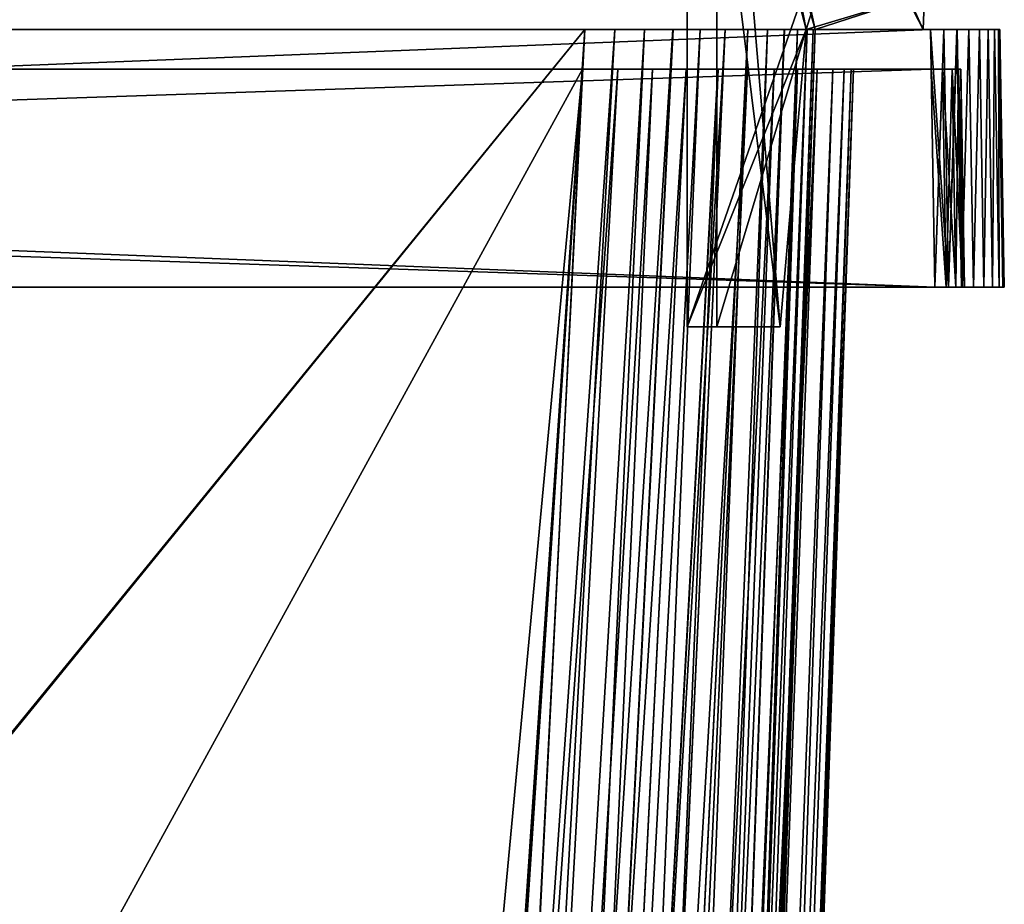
# Model space of a CAD drawing. Header units: millimetres. Extents: x -294 to 294, y -16 to 444.
# Tile 149 of 256: x 25 to 75, y 327 to 372. Entities that reach past the tile are written whole.
import ezdxf

# ---------------------------------------------------------------- set-up
doc = ezdxf.new("R2010")
doc.units = ezdxf.units.MM
doc.header["$LTSCALE"] = 65.185185
for name, color, linetype in [('1094', 7, 'CONTINUOUS'), ('1095', 7, 'CONTINUOUS'), ('1096', 7, 'CONTINUOUS'), ('1098', 7, 'CONTINUOUS'), ('1099', 7, 'CONTINUOUS'), ('1100', 7, 'CONTINUOUS'), ('1102', 7, 'CONTINUOUS'), ('1103', 7, 'CONTINUOUS'), ('1104', 7, 'CONTINUOUS'), ('1105', 7, 'CONTINUOUS'), ('1106', 7, 'CONTINUOUS'), ('1107', 7, 'CONTINUOUS'), ('1108', 7, 'CONTINUOUS'), ('1166', 7, 'CONTINUOUS'), ('1167', 7, 'CONTINUOUS'), ('1168', 7, 'CONTINUOUS'), ('1170', 7, 'CONTINUOUS'), ('1171', 7, 'CONTINUOUS'), ('1172', 7, 'CONTINUOUS'), ('1174', 7, 'CONTINUOUS'), ('1175', 7, 'CONTINUOUS'), ('1176', 7, 'CONTINUOUS'), ('1177', 7, 'CONTINUOUS'), ('1178', 7, 'CONTINUOUS'), ('1179', 7, 'CONTINUOUS'), ('1180', 7, 'CONTINUOUS'), ('563', 7, 'CONTINUOUS'), ('564', 7, 'CONTINUOUS'), ('565', 7, 'CONTINUOUS'), ('566', 7, 'CONTINUOUS'), ('567', 7, 'CONTINUOUS'), ('568', 7, 'CONTINUOUS'), ('569', 7, 'CONTINUOUS'), ('590', 7, 'CONTINUOUS'), ('679', 7, 'CONTINUOUS'), ('686', 7, 'CONTINUOUS'), ('687', 7, 'CONTINUOUS'), ('699', 7, 'CONTINUOUS'), ('703', 7, 'CONTINUOUS'), ('704', 7, 'CONTINUOUS'), ('705', 7, 'CONTINUOUS'), ('706', 7, 'CONTINUOUS'), ('710', 7, 'CONTINUOUS'), ('711', 7, 'CONTINUOUS'), ('712', 7, 'CONTINUOUS'), ('713', 7, 'CONTINUOUS'), ('716', 7, 'CONTINUOUS'), ('788', 7, 'CONTINUOUS'), ('821', 7, 'CONTINUOUS')]:
    doc.layers.add(name, color=color, linetype=linetype)

msp = doc.modelspace()

# ---------------------------------------------------------------- linework, layer by layer
at = {"layer": '1094', "linetype": 'Continuous'}
for points in [[(70.909, 371, -79.25), (65.453, 371, -79.25), (59, 394, -79.25), (70.909, 371, -79.25)], [(70.909, 371, -79.25), (59, 394, -79.25), (70.972, 372.8, -79.25), (70.909, 371, -79.25)], [(59, 394, -79.25), (65.453, 371, -79.25), (65, 371, -79.25), (59, 394, -79.25)], [(59, 356, -79.25), (59, 394, -79.25), (63.688, 356, -79.25), (59, 356, -79.25)], [(63.688, 356, -79.25), (59, 394, -79.25), (65, 371, -79.25), (63.688, 356, -79.25)]]:
    msp.add_3dface(points, dxfattribs=at)
at = {"layer": '1095', "linetype": 'Continuous'}
for points in [[(59, 394, -62.75), (59, 394, -79.25), (59, 356, -79.25), (59, 394, -62.75)], [(59, 394, -62.75), (59, 356, -79.25), (59, 356, -62.949), (59, 394, -62.75)]]:
    msp.add_3dface(points, dxfattribs=at)
at = {"layer": '1096', "linetype": 'Continuous'}
for points in [[(72.232, 394, -62.75), (59, 394, -62.75), (59, 356, -62.949), (72.232, 394, -62.75)], [(72.232, 394, -62.75), (59, 356, -62.949), (65, 371, -62.87), (72.232, 394, -62.75)], [(72.232, 394, -62.75), (65, 371, -62.87), (70.972, 372.8, -62.861), (72.232, 394, -62.75)], [(65, 371, -62.87), (65.453, 371, -62.87), (70.972, 372.8, -62.861), (65, 371, -62.87)], [(65.453, 371, -62.87), (70.909, 371, -62.87), (70.972, 372.8, -62.861), (65.453, 371, -62.87)], [(65, 371, -62.87), (59, 356, -62.949), (63.688, 356, -62.949), (65, 371, -62.87)]]:
    msp.add_3dface(points, dxfattribs=at)
at = {"layer": '1098', "linetype": 'Continuous'}
for points in [[(70.909, 371, -64.13), (65.453, 371, -64.13), (60.5, 394, -64.25), (70.909, 371, -64.13)], [(70.972, 372.8, -64.139), (70.909, 371, -64.13), (60.5, 394, -64.25), (70.972, 372.8, -64.139)], [(60.5, 394, -64.25), (65.453, 371, -64.13), (65, 371, -64.13), (60.5, 394, -64.25)], [(60.5, 356, -64.051), (60.5, 394, -64.25), (63.688, 356, -64.051), (60.5, 356, -64.051)], [(63.688, 356, -64.051), (60.5, 394, -64.25), (65, 371, -64.13), (63.688, 356, -64.051)]]:
    msp.add_3dface(points, dxfattribs=at)
at = {"layer": '1099', "linetype": 'Continuous'}
for points in [[(60.5, 394, -64.25), (60.5, 356, -64.051), (60.5, 394, -77.75), (60.5, 394, -64.25)], [(60.5, 394, -77.75), (60.5, 356, -64.051), (60.5, 356, -77.75), (60.5, 394, -77.75)]]:
    msp.add_3dface(points, dxfattribs=at)
at = {"layer": '1100', "linetype": 'Continuous'}
for points in [[(72.232, 394, -77.75), (60.5, 394, -77.75), (65, 371, -77.75), (72.232, 394, -77.75)], [(60.5, 394, -77.75), (60.5, 356, -77.75), (65, 371, -77.75), (60.5, 394, -77.75)], [(72.232, 394, -77.75), (65, 371, -77.75), (70.972, 372.8, -77.75), (72.232, 394, -77.75)], [(65, 371, -77.75), (65.453, 371, -77.75), (70.972, 372.8, -77.75), (65, 371, -77.75)], [(65.453, 371, -77.75), (70.909, 371, -77.75), (70.972, 372.8, -77.75), (65.453, 371, -77.75)], [(65, 371, -77.75), (60.5, 356, -77.75), (63.688, 356, -77.75), (65, 371, -77.75)]]:
    msp.add_3dface(points, dxfattribs=at)
at = {"layer": '1102', "linetype": 'Continuous'}
for points in [[(70.909, 371, -77.75), (70.909, 371, -79.25), (70.972, 372.8, -79.25), (70.909, 371, -77.75)], [(70.909, 371, -77.75), (70.972, 372.8, -79.25), (70.972, 372.8, -77.75), (70.909, 371, -77.75)]]:
    msp.add_3dface(points, dxfattribs=at)
at = {"layer": '1103', "linetype": 'Continuous'}
for points in [[(65.453, 371, -79.25), (65.453, 371, -77.75), (65, 371, -79.25), (65.453, 371, -79.25)], [(65, 371, -79.25), (65.453, 371, -77.75), (65, 371, -77.75), (65, 371, -79.25)]]:
    msp.add_3dface(points, dxfattribs=at)
at = {"layer": '1104', "linetype": 'Continuous'}
for points in [[(63.688, 356, -79.25), (65, 371, -79.25), (63.688, 356, -77.75), (63.688, 356, -79.25)], [(65, 371, -79.25), (65, 371, -77.75), (63.688, 356, -77.75), (65, 371, -79.25)]]:
    msp.add_3dface(points, dxfattribs=at)
at = {"layer": '1105', "linetype": 'Continuous'}
for points in [[(59, 356, -79.25), (63.688, 356, -79.25), (63.688, 356, -77.75), (59, 356, -79.25)], [(59, 356, -62.949), (59, 356, -79.25), (60.5, 356, -64.051), (59, 356, -62.949)], [(60.5, 356, -64.051), (59, 356, -79.25), (60.5, 356, -77.75), (60.5, 356, -64.051)], [(60.5, 356, -77.75), (59, 356, -79.25), (63.688, 356, -77.75), (60.5, 356, -77.75)], [(63.688, 356, -62.949), (59, 356, -62.949), (60.5, 356, -64.051), (63.688, 356, -62.949)], [(63.688, 356, -62.949), (60.5, 356, -64.051), (63.688, 356, -64.051), (63.688, 356, -62.949)]]:
    msp.add_3dface(points, dxfattribs=at)
at = {"layer": '1106', "linetype": 'Continuous'}
for points in [[(65, 371, -62.87), (63.688, 356, -62.949), (65, 371, -64.13), (65, 371, -62.87)], [(63.688, 356, -62.949), (63.688, 356, -64.051), (65, 371, -64.13), (63.688, 356, -62.949)]]:
    msp.add_3dface(points, dxfattribs=at)
at = {"layer": '1107', "linetype": 'Continuous'}
for points in [[(65.453, 371, -64.13), (65.453, 371, -62.87), (65, 371, -64.13), (65.453, 371, -64.13)], [(65.453, 371, -62.87), (65, 371, -62.87), (65, 371, -64.13), (65.453, 371, -62.87)]]:
    msp.add_3dface(points, dxfattribs=at)
at = {"layer": '1108', "linetype": 'Continuous'}
for points in [[(70.909, 371, -62.87), (70.909, 371, -64.13), (70.972, 372.8, -64.139), (70.909, 371, -62.87)], [(70.972, 372.8, -62.861), (70.909, 371, -62.87), (70.972, 372.8, -64.139), (70.972, 372.8, -62.861)]]:
    msp.add_3dface(points, dxfattribs=at)
at = {"layer": '1166', "linetype": 'Continuous'}
for points in [[(70.909, 371, -284.13), (65.453, 371, -284.13), (59, 394, -284.25), (70.909, 371, -284.13)], [(70.909, 371, -284.13), (59, 394, -284.25), (70.972, 372.8, -284.139), (70.909, 371, -284.13)], [(59, 394, -284.25), (65.453, 371, -284.13), (65, 371, -284.13), (59, 394, -284.25)], [(59, 356, -284.051), (59, 394, -284.25), (63.688, 356, -284.051), (59, 356, -284.051)], [(63.688, 356, -284.051), (59, 394, -284.25), (65, 371, -284.13), (63.688, 356, -284.051)]]:
    msp.add_3dface(points, dxfattribs=at)
at = {"layer": '1167', "linetype": 'Continuous'}
for points in [[(59, 394, -267.75), (59, 394, -284.25), (59, 356, -284.051), (59, 394, -267.75)], [(59, 394, -267.75), (59, 356, -284.051), (59, 356, -267.75), (59, 394, -267.75)]]:
    msp.add_3dface(points, dxfattribs=at)
at = {"layer": '1168', "linetype": 'Continuous'}
for points in [[(72.232, 394, -267.75), (59, 394, -267.75), (59, 356, -267.75), (72.232, 394, -267.75)], [(72.232, 394, -267.75), (59, 356, -267.75), (65, 371, -267.75), (72.232, 394, -267.75)], [(72.232, 394, -267.75), (65, 371, -267.75), (70.972, 372.8, -267.75), (72.232, 394, -267.75)], [(65, 371, -267.75), (65.453, 371, -267.75), (70.972, 372.8, -267.75), (65, 371, -267.75)], [(65.453, 371, -267.75), (70.909, 371, -267.75), (70.972, 372.8, -267.75), (65.453, 371, -267.75)], [(65, 371, -267.75), (59, 356, -267.75), (63.688, 356, -267.75), (65, 371, -267.75)]]:
    msp.add_3dface(points, dxfattribs=at)
at = {"layer": '1170', "linetype": 'Continuous'}
for points in [[(70.909, 371, -269.25), (65.453, 371, -269.25), (60.5, 394, -269.25), (70.909, 371, -269.25)], [(70.972, 372.8, -269.25), (70.909, 371, -269.25), (60.5, 394, -269.25), (70.972, 372.8, -269.25)], [(60.5, 394, -269.25), (65.453, 371, -269.25), (65, 371, -269.25), (60.5, 394, -269.25)], [(60.5, 356, -269.25), (60.5, 394, -269.25), (63.688, 356, -269.25), (60.5, 356, -269.25)], [(63.688, 356, -269.25), (60.5, 394, -269.25), (65, 371, -269.25), (63.688, 356, -269.25)]]:
    msp.add_3dface(points, dxfattribs=at)
at = {"layer": '1171', "linetype": 'Continuous'}
for points in [[(60.5, 394, -269.25), (60.5, 356, -269.25), (60.5, 394, -282.75), (60.5, 394, -269.25)], [(60.5, 394, -282.75), (60.5, 356, -269.25), (60.5, 356, -282.949), (60.5, 394, -282.75)]]:
    msp.add_3dface(points, dxfattribs=at)
at = {"layer": '1172', "linetype": 'Continuous'}
for points in [[(72.232, 394, -282.75), (60.5, 394, -282.75), (65, 371, -282.87), (72.232, 394, -282.75)], [(60.5, 394, -282.75), (60.5, 356, -282.949), (65, 371, -282.87), (60.5, 394, -282.75)], [(72.232, 394, -282.75), (65, 371, -282.87), (70.972, 372.8, -282.861), (72.232, 394, -282.75)], [(65, 371, -282.87), (65.453, 371, -282.87), (70.972, 372.8, -282.861), (65, 371, -282.87)], [(65.453, 371, -282.87), (70.909, 371, -282.87), (70.972, 372.8, -282.861), (65.453, 371, -282.87)], [(65, 371, -282.87), (60.5, 356, -282.949), (63.688, 356, -282.949), (65, 371, -282.87)]]:
    msp.add_3dface(points, dxfattribs=at)
at = {"layer": '1174', "linetype": 'Continuous'}
for points in [[(70.909, 371, -282.87), (70.909, 371, -284.13), (70.972, 372.8, -284.139), (70.909, 371, -282.87)], [(70.909, 371, -282.87), (70.972, 372.8, -284.139), (70.972, 372.8, -282.861), (70.909, 371, -282.87)]]:
    msp.add_3dface(points, dxfattribs=at)
at = {"layer": '1175', "linetype": 'Continuous'}
for points in [[(65.453, 371, -284.13), (65.453, 371, -282.87), (65, 371, -284.13), (65.453, 371, -284.13)], [(65, 371, -284.13), (65.453, 371, -282.87), (65, 371, -282.87), (65, 371, -284.13)]]:
    msp.add_3dface(points, dxfattribs=at)
at = {"layer": '1176', "linetype": 'Continuous'}
for points in [[(63.688, 356, -284.051), (65, 371, -284.13), (63.688, 356, -282.949), (63.688, 356, -284.051)], [(65, 371, -284.13), (65, 371, -282.87), (63.688, 356, -282.949), (65, 371, -284.13)]]:
    msp.add_3dface(points, dxfattribs=at)
at = {"layer": '1177', "linetype": 'Continuous'}
for points in [[(59, 356, -284.051), (63.688, 356, -284.051), (63.688, 356, -282.949), (59, 356, -284.051)], [(59, 356, -267.75), (59, 356, -284.051), (60.5, 356, -269.25), (59, 356, -267.75)], [(60.5, 356, -269.25), (59, 356, -284.051), (60.5, 356, -282.949), (60.5, 356, -269.25)], [(60.5, 356, -282.949), (59, 356, -284.051), (63.688, 356, -282.949), (60.5, 356, -282.949)], [(63.688, 356, -267.75), (59, 356, -267.75), (60.5, 356, -269.25), (63.688, 356, -267.75)], [(63.688, 356, -267.75), (60.5, 356, -269.25), (63.688, 356, -269.25), (63.688, 356, -267.75)]]:
    msp.add_3dface(points, dxfattribs=at)
at = {"layer": '1178', "linetype": 'Continuous'}
for points in [[(65, 371, -267.75), (63.688, 356, -267.75), (65, 371, -269.25), (65, 371, -267.75)], [(63.688, 356, -267.75), (63.688, 356, -269.25), (65, 371, -269.25), (63.688, 356, -267.75)]]:
    msp.add_3dface(points, dxfattribs=at)
at = {"layer": '1179', "linetype": 'Continuous'}
for points in [[(65.453, 371, -269.25), (65.453, 371, -267.75), (65, 371, -269.25), (65.453, 371, -269.25)], [(65.453, 371, -267.75), (65, 371, -267.75), (65, 371, -269.25), (65.453, 371, -267.75)]]:
    msp.add_3dface(points, dxfattribs=at)
at = {"layer": '1180', "linetype": 'Continuous'}
for points in [[(70.909, 371, -267.75), (70.909, 371, -269.25), (70.972, 372.8, -269.25), (70.909, 371, -267.75)], [(70.972, 372.8, -267.75), (70.909, 371, -267.75), (70.972, 372.8, -269.25), (70.972, 372.8, -267.75)]]:
    msp.add_3dface(points, dxfattribs=at)
at = {"layer": '563', "linetype": 'Continuous'}
for points in [[(67.384, 369, -319.713), (67.384, 369, -27.287), (55.022, 15, -50.44), (67.384, 369, -319.713)], [(55.022, 15, -296.56), (67.384, 369, -319.713), (55.022, 15, -286.541), (55.022, 15, -296.56)], [(55.022, 15, -286.541), (67.384, 369, -319.713), (55.022, 15, -60.459), (55.022, 15, -286.541)], [(55.022, 15, -60.459), (67.384, 369, -319.713), (55.022, 15, -50.44), (55.022, 15, -60.459)]]:
    msp.add_3dface(points, dxfattribs=at)
at = {"layer": '564', "linetype": 'Continuous'}
for points in [[(-257.808, 369, -337.308), (-257.694, 369, -337.882), (72.808, 369, -337.308), (-257.808, 369, -337.308)], [(-257.808, 369, -337.308), (72.808, 369, -337.308), (6.026, 369, -337.21), (-257.808, 369, -337.308)], [(-257.693, 369, -9.118), (-257.808, 369, -9.692), (72.694, 369, -9.118), (-257.693, 369, -9.118)], [(72.694, 369, -9.118), (-257.808, 369, -9.692), (72.808, 369, -9.692), (72.694, 369, -9.118)], [(72.808, 369, -9.692), (-257.808, 369, -9.692), (-191.026, 369, -9.79), (72.808, 369, -9.692)], [(-257.694, 369, -337.882), (-257.368, 369, -338.368), (72.693, 369, -337.882), (-257.694, 369, -337.882)], [(72.808, 369, -337.308), (-257.694, 369, -337.882), (72.693, 369, -337.882), (72.808, 369, -337.308)], [(-257.368, 369, -8.632), (-257.693, 369, -9.118), (72.368, 369, -8.632), (-257.368, 369, -8.632)], [(72.368, 369, -8.632), (-257.693, 369, -9.118), (72.694, 369, -9.118), (72.368, 369, -8.632)], [(-257.368, 369, -338.368), (-256.882, 369, -338.694), (72.368, 369, -338.368), (-257.368, 369, -338.368)], [(72.693, 369, -337.882), (-257.368, 369, -338.368), (72.368, 369, -338.368), (72.693, 369, -337.882)], [(-256.882, 369, -8.307), (-257.368, 369, -8.632), (71.882, 369, -8.306), (-256.882, 369, -8.307)], [(71.882, 369, -8.306), (-257.368, 369, -8.632), (72.368, 369, -8.632), (71.882, 369, -8.306)], [(-256.882, 369, -338.694), (-256.308, 369, -338.808), (71.882, 369, -338.693), (-256.882, 369, -338.694)], [(72.368, 369, -338.368), (-256.882, 369, -338.694), (71.882, 369, -338.693), (72.368, 369, -338.368)], [(-256.308, 369, -8.192), (-256.882, 369, -8.307), (71.308, 369, -8.192), (-256.308, 369, -8.192)], [(71.308, 369, -8.192), (-256.882, 369, -8.307), (71.882, 369, -8.306), (71.308, 369, -8.192)], [(-256.308, 369, -338.808), (71.308, 369, -338.808), (71.882, 369, -338.693), (-256.308, 369, -338.808)], [(72.808, 369, -9.692), (-191.026, 369, -9.79), (6.026, 369, -9.79), (72.808, 369, -9.692)], [(8.25, 369, -337.21), (6.026, 369, -337.21), (72.808, 369, -337.308), (8.25, 369, -337.21)], [(8.25, 369, -9.79), (72.808, 369, -9.692), (6.026, 369, -9.79), (8.25, 369, -9.79)], [(53.713, 369, -13.616), (72.808, 369, -9.692), (8.25, 369, -13.616), (53.713, 369, -13.616)], [(8.25, 369, -13.616), (72.808, 369, -9.692), (8.25, 369, -9.79), (8.25, 369, -13.616)], [(8.25, 369, -337.21), (72.808, 369, -337.308), (55.498, 369, -333.268), (8.25, 369, -337.21)], [(8.25, 369, -333.384), (8.25, 369, -337.21), (53.713, 369, -333.384), (8.25, 369, -333.384)], [(53.713, 369, -333.384), (8.25, 369, -337.21), (55.498, 369, -333.268), (53.713, 369, -333.384)], [(55.501, 369, -13.733), (72.808, 369, -9.692), (53.713, 369, -13.616), (55.501, 369, -13.733)], [(55.498, 369, -333.268), (72.808, 369, -337.308), (57.253, 369, -332.92), (55.498, 369, -333.268)], [(57.258, 369, -14.082), (72.808, 369, -9.692), (55.501, 369, -13.733), (57.258, 369, -14.082)], [(57.253, 369, -332.92), (72.808, 369, -337.308), (58.945, 369, -332.346), (57.253, 369, -332.92)], [(58.951, 369, -14.656), (72.808, 369, -9.692), (57.258, 369, -14.082), (58.951, 369, -14.656)], [(58.945, 369, -332.346), (72.808, 369, -337.308), (60.554, 369, -331.554), (58.945, 369, -332.346)], [(60.558, 369, -15.448), (72.808, 369, -9.692), (58.951, 369, -14.656), (60.558, 369, -15.448)], [(60.554, 369, -331.554), (72.808, 369, -337.308), (62.044, 369, -330.558), (60.554, 369, -331.554)], [(62.046, 369, -16.443), (72.808, 369, -9.692), (60.558, 369, -15.448), (62.046, 369, -16.443)], [(62.044, 369, -330.558), (72.808, 369, -337.308), (63.389, 369, -329.377), (62.044, 369, -330.558)], [(63.389, 369, -17.622), (72.808, 369, -9.692), (62.046, 369, -16.443), (63.389, 369, -17.622)], [(64.566, 369, -18.965), (72.808, 369, -9.692), (63.389, 369, -17.622), (64.566, 369, -18.965)], [(63.389, 369, -329.377), (72.808, 369, -337.308), (64.567, 369, -328.032), (63.389, 369, -329.377)], [(65.557, 369, -20.451), (72.808, 369, -9.692), (64.566, 369, -18.965), (65.557, 369, -20.451)], [(64.567, 369, -328.032), (72.808, 369, -337.308), (65.559, 369, -326.544), (64.567, 369, -328.032)], [(66.346, 369, -22.054), (72.808, 369, -9.692), (65.557, 369, -20.451), (66.346, 369, -22.054)], [(65.559, 369, -326.544), (72.808, 369, -337.308), (66.348, 369, -324.941), (65.559, 369, -326.544)], [(66.918, 369, -23.743), (72.808, 369, -9.692), (66.346, 369, -22.054), (66.918, 369, -23.743)], [(66.348, 369, -324.941), (72.808, 369, -337.308), (66.92, 369, -323.251), (66.348, 369, -324.941)], [(67.267, 369, -25.498), (72.808, 369, -9.692), (66.918, 369, -23.743), (67.267, 369, -25.498)], [(66.92, 369, -323.251), (72.808, 369, -337.308), (67.268, 369, -321.499), (66.92, 369, -323.251)], [(67.384, 369, -27.287), (72.808, 369, -9.692), (67.267, 369, -25.498), (67.384, 369, -27.287)], [(72.808, 369, -337.308), (67.384, 369, -319.713), (67.268, 369, -321.499), (72.808, 369, -337.308)], [(67.384, 369, -27.287), (67.384, 369, -319.713), (72.808, 369, -9.692), (67.384, 369, -27.287)], [(72.808, 369, -9.692), (67.384, 369, -319.713), (72.808, 369, -337.308), (72.808, 369, -9.692)]]:
    msp.add_3dface(points, dxfattribs=at)
at = {"layer": '565', "linetype": 'Continuous'}
for points in [[(-256.308, 369, -338.808), (-256.5, 358, -339), (71.5, 358, -339), (-256.308, 369, -338.808)], [(71.308, 369, -338.808), (-256.308, 369, -338.808), (71.5, 358, -339), (71.308, 369, -338.808)]]:
    msp.add_3dface(points, dxfattribs=at)
at = {"layer": '566', "linetype": 'Continuous'}
for points in [[(71.501, 358, -341), (-256.5, 358, -339), (-256.501, 358, -341), (71.501, 358, -341)], [(71.501, 358, -6), (-256.501, 358, -6), (71.5, 358, -8), (71.501, 358, -6)], [(71.5, 358, -8), (-256.501, 358, -6), (-256.5, 358, -8), (71.5, 358, -8)], [(71.5, 358, -339), (-256.5, 358, -339), (71.501, 358, -341), (71.5, 358, -339)], [(71.5, 358, -339), (71.501, 358, -341), (72.074, 358, -338.885), (71.5, 358, -339)], [(71.501, 358, -6), (71.5, 358, -8), (72.074, 358, -8.114), (71.501, 358, -6)], [(71.501, 358, -341), (72.183, 358, -340.933), (72.074, 358, -338.885), (71.501, 358, -341)], [(72.184, 358, -6.067), (71.501, 358, -6), (72.074, 358, -8.114), (72.184, 358, -6.067)], [(72.56, 358, -8.44), (72.184, 358, -6.067), (72.074, 358, -8.114), (72.56, 358, -8.44)], [(72.074, 358, -338.885), (72.183, 358, -340.933), (72.56, 358, -338.56), (72.074, 358, -338.885)], [(72.183, 358, -340.933), (72.84, 358, -340.734), (72.56, 358, -338.56), (72.183, 358, -340.933)], [(72.841, 358, -6.267), (72.184, 358, -6.067), (72.56, 358, -8.44), (72.841, 358, -6.267)], [(72.886, 358, -8.926), (72.841, 358, -6.267), (72.56, 358, -8.44), (72.886, 358, -8.926)], [(72.56, 358, -338.56), (72.84, 358, -340.734), (72.885, 358, -338.074), (72.56, 358, -338.56)], [(72.84, 358, -340.734), (73.445, 358, -340.41), (72.885, 358, -338.074), (72.84, 358, -340.734)], [(73.445, 358, -6.59), (72.841, 358, -6.267), (73, 358, -9.5), (73.445, 358, -6.59)], [(73, 358, -9.5), (72.841, 358, -6.267), (72.886, 358, -8.926), (73, 358, -9.5)], [(72.885, 358, -338.074), (73.445, 358, -340.41), (73, 358, -337.5), (72.885, 358, -338.074)], [(73.445, 358, -340.41), (73.445, 358, -6.59), (73, 358, -9.5), (73.445, 358, -340.41)], [(73, 358, -337.5), (73.445, 358, -340.41), (73, 358, -9.5), (73, 358, -337.5)], [(73.975, 358, -7.025), (73.445, 358, -6.59), (73.975, 358, -339.975), (73.975, 358, -7.025)], [(73.975, 358, -339.975), (73.445, 358, -6.59), (73.445, 358, -340.41), (73.975, 358, -339.975)], [(74.41, 358, -7.555), (73.975, 358, -7.025), (74.41, 358, -339.445), (74.41, 358, -7.555)], [(74.41, 358, -339.445), (73.975, 358, -7.025), (73.975, 358, -339.975), (74.41, 358, -339.445)], [(74.733, 358, -8.159), (74.41, 358, -7.555), (74.734, 358, -338.84), (74.733, 358, -8.159)], [(74.734, 358, -338.84), (74.41, 358, -7.555), (74.41, 358, -339.445), (74.734, 358, -338.84)], [(74.933, 358, -8.816), (74.733, 358, -8.159), (74.933, 358, -338.183), (74.933, 358, -8.816)], [(74.933, 358, -338.183), (74.733, 358, -8.159), (74.734, 358, -338.84), (74.933, 358, -338.183)], [(75, 358, -9.499), (74.933, 358, -8.816), (75, 358, -337.501), (75, 358, -9.499)], [(75, 358, -337.501), (74.933, 358, -8.816), (74.933, 358, -338.183), (75, 358, -337.501)]]:
    msp.add_3dface(points, dxfattribs=at)
at = {"layer": '567', "linetype": 'Continuous'}
for points in [[(71.501, 358, -341), (-256.501, 358, -341), (71.274, 371, -340.773), (71.501, 358, -341)], [(-256.501, 358, -341), (-256.274, 371, -340.773), (71.274, 371, -340.773), (-256.501, 358, -341)]]:
    msp.add_3dface(points, dxfattribs=at)
at = {"layer": '568', "linetype": 'Continuous'}
for points in [[(71.274, 371, -340.773), (-256.274, 371, -340.773), (53.839, 371, -331.453), (71.274, 371, -340.773)], [(53.839, 371, -331.453), (-256.274, 371, -340.773), (-238.839, 371, -331.453), (53.839, 371, -331.453)], [(-256.274, 371, -6.227), (71.274, 371, -6.227), (-238.839, 371, -15.547), (-256.274, 371, -6.227)], [(-238.839, 371, -15.547), (71.274, 371, -6.227), (53.839, 371, -15.547), (-238.839, 371, -15.547)], [(55.358, 371, -331.353), (71.274, 371, -340.773), (53.839, 371, -331.453), (55.358, 371, -331.353)], [(53.839, 371, -15.547), (71.274, 371, -6.227), (55.356, 371, -15.646), (53.839, 371, -15.547)], [(55.356, 371, -15.646), (71.274, 371, -6.227), (56.846, 371, -15.941), (55.356, 371, -15.646)], [(56.851, 371, -331.057), (71.274, 371, -340.773), (55.358, 371, -331.353), (56.851, 371, -331.057)], [(56.846, 371, -15.941), (71.274, 371, -6.227), (58.284, 371, -16.429), (56.846, 371, -15.941)], [(58.289, 371, -330.569), (71.274, 371, -340.773), (56.851, 371, -331.057), (58.289, 371, -330.569)], [(58.284, 371, -16.429), (71.274, 371, -6.227), (59.65, 371, -17.102), (58.284, 371, -16.429)], [(59.654, 371, -329.896), (71.274, 371, -340.773), (58.289, 371, -330.569), (59.654, 371, -329.896)], [(59.65, 371, -17.102), (71.274, 371, -6.227), (60.915, 371, -17.947), (59.65, 371, -17.102)], [(60.917, 371, -329.052), (71.274, 371, -340.773), (59.654, 371, -329.896), (60.917, 371, -329.052)], [(60.915, 371, -17.947), (71.274, 371, -6.227), (62.058, 371, -18.95), (60.915, 371, -17.947)], [(62.058, 371, -328.05), (71.274, 371, -340.773), (60.917, 371, -329.052), (62.058, 371, -328.05)], [(63.058, 371, -326.909), (71.274, 371, -340.773), (62.058, 371, -328.05), (63.058, 371, -326.909)], [(62.058, 371, -18.95), (71.274, 371, -6.227), (63.059, 371, -20.093), (62.058, 371, -18.95)], [(63.9, 371, -325.647), (71.274, 371, -340.773), (63.058, 371, -326.909), (63.9, 371, -325.647)], [(63.059, 371, -20.093), (71.274, 371, -6.227), (63.902, 371, -21.357), (63.059, 371, -20.093)], [(64.57, 371, -324.286), (71.274, 371, -340.773), (63.9, 371, -325.647), (64.57, 371, -324.286)], [(63.902, 371, -21.357), (71.274, 371, -6.227), (64.573, 371, -22.719), (63.902, 371, -21.357)], [(65.057, 371, -322.85), (71.274, 371, -340.773), (64.57, 371, -324.286), (65.057, 371, -322.85)], [(64.573, 371, -22.719), (71.274, 371, -6.227), (65.059, 371, -24.155), (64.573, 371, -22.719)], [(65.353, 371, -321.359), (71.274, 371, -340.773), (65.057, 371, -322.85), (65.353, 371, -321.359)], [(65.059, 371, -24.155), (71.274, 371, -6.227), (65.354, 371, -25.644), (65.059, 371, -24.155)], [(70.909, 371, -284.13), (71.274, 371, -340.773), (65.353, 371, -321.359), (70.909, 371, -284.13)], [(65.453, 371, -319.839), (70.909, 371, -284.13), (65.353, 371, -321.359), (65.453, 371, -319.839)], [(65.354, 371, -25.644), (71.274, 371, -6.227), (65.453, 371, -27.161), (65.354, 371, -25.644)], [(65.453, 371, -27.161), (71.274, 371, -6.227), (65.453, 371, -62.87), (65.453, 371, -27.161)], [(65.453, 371, -62.87), (71.274, 371, -6.227), (70.909, 371, -62.87), (65.453, 371, -62.87)], [(65.453, 371, -79.25), (70.909, 371, -79.25), (65.453, 371, -267.75), (65.453, 371, -79.25)], [(65.453, 371, -267.75), (70.909, 371, -79.25), (70.909, 371, -267.75), (65.453, 371, -267.75)], [(65.453, 371, -269.25), (70.909, 371, -269.25), (65.453, 371, -282.87), (65.453, 371, -269.25)], [(65.453, 371, -282.87), (70.909, 371, -269.25), (70.909, 371, -282.87), (65.453, 371, -282.87)], [(65.453, 371, -284.13), (70.909, 371, -284.13), (65.453, 371, -319.839), (65.453, 371, -284.13)], [(65.453, 371, -64.13), (70.909, 371, -64.13), (65.453, 371, -77.75), (65.453, 371, -64.13)], [(65.453, 371, -77.75), (70.909, 371, -64.13), (70.909, 371, -77.75), (65.453, 371, -77.75)], [(70.909, 371, -284.13), (70.909, 371, -282.87), (71.274, 371, -340.773), (70.909, 371, -284.13)], [(70.909, 371, -79.25), (71.274, 371, -6.227), (70.909, 371, -267.75), (70.909, 371, -79.25)], [(71.274, 371, -6.227), (70.909, 371, -79.25), (70.909, 371, -77.75), (71.274, 371, -6.227)], [(71.274, 371, -6.227), (71.274, 371, -340.773), (70.909, 371, -267.75), (71.274, 371, -6.227)], [(70.909, 371, -269.25), (70.909, 371, -267.75), (71.274, 371, -340.773), (70.909, 371, -269.25)], [(70.909, 371, -282.87), (70.909, 371, -269.25), (71.274, 371, -340.773), (70.909, 371, -282.87)], [(70.909, 371, -62.87), (71.274, 371, -6.227), (70.909, 371, -64.13), (70.909, 371, -62.87)], [(70.909, 371, -64.13), (71.274, 371, -6.227), (70.909, 371, -77.75), (70.909, 371, -64.13)], [(71.274, 371, -340.773), (71.274, 371, -6.227), (71.957, 371, -6.294), (71.274, 371, -340.773)], [(71.956, 371, -340.706), (71.274, 371, -340.773), (71.957, 371, -6.294), (71.956, 371, -340.706)], [(72.613, 371, -340.507), (71.956, 371, -340.706), (71.957, 371, -6.294), (72.613, 371, -340.507)], [(72.614, 371, -6.494), (72.613, 371, -340.507), (71.957, 371, -6.294), (72.614, 371, -6.494)], [(73.218, 371, -340.183), (72.613, 371, -340.507), (72.614, 371, -6.494), (73.218, 371, -340.183)], [(73.218, 371, -6.817), (73.218, 371, -340.183), (72.614, 371, -6.494), (73.218, 371, -6.817)], [(73.748, 371, -339.748), (73.218, 371, -340.183), (73.748, 371, -7.252), (73.748, 371, -339.748)], [(73.748, 371, -7.252), (73.218, 371, -340.183), (73.218, 371, -6.817), (73.748, 371, -7.252)], [(74.183, 371, -339.218), (73.748, 371, -339.748), (74.183, 371, -7.782), (74.183, 371, -339.218)], [(74.183, 371, -7.782), (73.748, 371, -339.748), (73.748, 371, -7.252), (74.183, 371, -7.782)], [(74.507, 371, -338.613), (74.183, 371, -339.218), (74.506, 371, -8.386), (74.507, 371, -338.613)], [(74.506, 371, -8.386), (74.183, 371, -339.218), (74.183, 371, -7.782), (74.506, 371, -8.386)], [(74.706, 371, -9.043), (74.507, 371, -338.613), (74.506, 371, -8.386), (74.706, 371, -9.043)], [(74.706, 371, -337.956), (74.507, 371, -338.613), (74.706, 371, -9.043), (74.706, 371, -337.956)], [(74.773, 371, -337.274), (74.706, 371, -337.956), (74.773, 371, -9.726), (74.773, 371, -337.274)], [(74.773, 371, -9.726), (74.706, 371, -337.956), (74.706, 371, -9.043), (74.773, 371, -9.726)]]:
    msp.add_3dface(points, dxfattribs=at)
at = {"layer": '569', "linetype": 'Continuous'}
for points in [[(53.839, 371, -331.453), (-238.839, 371, -331.453), (-217.111, 38.791, -319.852), (53.839, 371, -331.453)], [(-216.468, 38.791, -319.852), (53.839, 371, -331.453), (-217.111, 38.791, -319.852), (-216.468, 38.791, -319.852)], [(53.839, 371, -331.453), (-216.468, 38.791, -319.852), (31.468, 38.791, -319.852), (53.839, 371, -331.453)], [(32.111, 38.791, -319.852), (53.839, 371, -331.453), (31.468, 38.791, -319.852), (32.111, 38.791, -319.852)]]:
    msp.add_3dface(points, dxfattribs=at)
at = {"layer": '590', "linetype": 'Continuous'}
for points in [[(-238.839, 371, -15.547), (53.839, 371, -15.547), (32.111, 38.791, -27.148), (-238.839, 371, -15.547)], [(-216.468, 38.791, -27.148), (-238.839, 371, -15.547), (31.468, 38.791, -27.148), (-216.468, 38.791, -27.148)], [(31.468, 38.791, -27.148), (-238.839, 371, -15.547), (32.111, 38.791, -27.148), (31.468, 38.791, -27.148)]]:
    msp.add_3dface(points, dxfattribs=at)
at = {"layer": '679', "linetype": 'Continuous'}
for points in [[(65.453, 371, -79.25), (65.453, 371, -267.75), (53.852, 38.791, -298.111), (65.453, 371, -79.25)], [(65.453, 371, -77.75), (65.453, 371, -79.25), (53.852, 38.791, -298.111), (65.453, 371, -77.75)], [(65.453, 371, -267.75), (65.453, 371, -269.25), (53.852, 38.791, -298.111), (65.453, 371, -267.75)], [(65.453, 371, -269.25), (65.453, 371, -282.87), (53.852, 38.791, -298.111), (65.453, 371, -269.25)], [(65.453, 371, -282.87), (65.453, 371, -284.13), (53.852, 38.791, -298.111), (65.453, 371, -282.87)], [(65.453, 371, -284.13), (65.453, 371, -319.839), (53.852, 38.791, -298.111), (65.453, 371, -284.13)], [(65.453, 371, -27.161), (65.453, 371, -62.87), (53.852, 38.791, -298.111), (65.453, 371, -27.161)], [(53.852, 38.791, -48.889), (65.453, 371, -27.161), (53.852, 38.791, -49.532), (53.852, 38.791, -48.889)], [(65.453, 371, -27.161), (53.852, 38.791, -298.111), (53.852, 38.791, -297.468), (65.453, 371, -27.161)], [(65.453, 371, -27.161), (53.852, 38.791, -297.468), (53.852, 38.791, -49.532), (65.453, 371, -27.161)], [(65.453, 371, -62.87), (65.453, 371, -64.13), (53.852, 38.791, -298.111), (65.453, 371, -62.87)], [(65.453, 371, -64.13), (65.453, 371, -77.75), (53.852, 38.791, -298.111), (65.453, 371, -64.13)]]:
    msp.add_3dface(points, dxfattribs=at)
at = {"layer": '686', "linetype": 'Continuous'}
for points in [[(53.839, 371, -331.453), (32.111, 38.791, -319.852), (36.952, 38.713, -319.304), (53.839, 371, -331.453)], [(56.851, 371, -331.057), (55.358, 371, -331.353), (36.952, 38.713, -319.304), (56.851, 371, -331.057)], [(56.851, 371, -331.057), (36.952, 38.713, -319.304), (41.55, 38.66, -317.693), (56.851, 371, -331.057)], [(55.358, 371, -331.353), (53.839, 371, -331.453), (36.952, 38.713, -319.304), (55.358, 371, -331.353)], [(59.654, 371, -329.896), (58.289, 371, -330.569), (41.55, 38.66, -317.693), (59.654, 371, -329.896)], [(59.654, 371, -329.896), (41.55, 38.66, -317.693), (45.672, 38.632, -315.102), (59.654, 371, -329.896)], [(58.289, 371, -330.569), (56.851, 371, -331.057), (41.55, 38.66, -317.693), (58.289, 371, -330.569)], [(62.058, 371, -328.05), (60.917, 371, -329.052), (45.672, 38.632, -315.102), (62.058, 371, -328.05)], [(62.058, 371, -328.05), (45.672, 38.632, -315.102), (49.11, 38.632, -311.662), (62.058, 371, -328.05)], [(60.917, 371, -329.052), (59.654, 371, -329.896), (45.672, 38.632, -315.102), (60.917, 371, -329.052)], [(63.058, 371, -326.909), (62.058, 371, -328.05), (49.11, 38.632, -311.662), (63.058, 371, -326.909)], [(63.058, 371, -326.909), (49.11, 38.632, -311.662), (51.697, 38.66, -307.543), (63.058, 371, -326.909)], [(64.57, 371, -324.286), (63.9, 371, -325.647), (51.697, 38.66, -307.543), (64.57, 371, -324.286)], [(64.57, 371, -324.286), (51.697, 38.66, -307.543), (53.304, 38.713, -302.951), (64.57, 371, -324.286)], [(63.9, 371, -325.647), (63.058, 371, -326.909), (51.697, 38.66, -307.543), (63.9, 371, -325.647)], [(65.353, 371, -321.359), (65.057, 371, -322.85), (53.304, 38.713, -302.951), (65.353, 371, -321.359)], [(65.353, 371, -321.359), (53.304, 38.713, -302.951), (53.852, 38.791, -298.111), (65.353, 371, -321.359)], [(65.057, 371, -322.85), (64.57, 371, -324.286), (53.304, 38.713, -302.951), (65.057, 371, -322.85)], [(65.453, 371, -319.839), (65.353, 371, -321.359), (53.852, 38.791, -298.111), (65.453, 371, -319.839)]]:
    msp.add_3dface(points, dxfattribs=at)
at = {"layer": '687', "linetype": 'Continuous'}
for points in [[(53.839, 371, -15.547), (55.356, 371, -15.646), (32.111, 38.791, -27.148), (53.839, 371, -15.547)], [(32.111, 38.791, -27.148), (55.356, 371, -15.646), (36.953, 38.713, -27.696), (32.111, 38.791, -27.148)], [(55.356, 371, -15.646), (56.846, 371, -15.941), (36.953, 38.713, -27.696), (55.356, 371, -15.646)], [(56.846, 371, -15.941), (58.284, 371, -16.429), (36.953, 38.713, -27.696), (56.846, 371, -15.941)], [(58.284, 371, -16.429), (41.549, 38.66, -29.306), (36.953, 38.713, -27.696), (58.284, 371, -16.429)], [(58.284, 371, -16.429), (59.65, 371, -17.102), (41.549, 38.66, -29.306), (58.284, 371, -16.429)], [(59.65, 371, -17.102), (60.915, 371, -17.947), (41.549, 38.66, -29.306), (59.65, 371, -17.102)], [(60.915, 371, -17.947), (45.67, 38.632, -31.897), (41.549, 38.66, -29.306), (60.915, 371, -17.947)], [(60.915, 371, -17.947), (62.058, 371, -18.95), (45.67, 38.632, -31.897), (60.915, 371, -17.947)], [(62.058, 371, -18.95), (49.109, 38.632, -35.337), (45.67, 38.632, -31.897), (62.058, 371, -18.95)], [(62.058, 371, -18.95), (63.059, 371, -20.093), (49.109, 38.632, -35.337), (62.058, 371, -18.95)], [(63.059, 371, -20.093), (63.902, 371, -21.357), (49.109, 38.632, -35.337), (63.059, 371, -20.093)], [(63.902, 371, -21.357), (51.696, 38.66, -39.456), (49.109, 38.632, -35.337), (63.902, 371, -21.357)], [(63.902, 371, -21.357), (64.573, 371, -22.719), (51.696, 38.66, -39.456), (63.902, 371, -21.357)], [(64.573, 371, -22.719), (65.059, 371, -24.155), (51.696, 38.66, -39.456), (64.573, 371, -22.719)], [(65.059, 371, -24.155), (53.304, 38.713, -44.048), (51.696, 38.66, -39.456), (65.059, 371, -24.155)], [(65.059, 371, -24.155), (65.354, 371, -25.644), (53.304, 38.713, -44.048), (65.059, 371, -24.155)], [(65.354, 371, -25.644), (65.453, 371, -27.161), (53.304, 38.713, -44.048), (65.354, 371, -25.644)], [(65.453, 371, -27.161), (53.852, 38.791, -48.889), (53.304, 38.713, -44.048), (65.453, 371, -27.161)]]:
    msp.add_3dface(points, dxfattribs=at)
at = {"layer": '699', "linetype": 'Continuous'}
for points in [[(-256.501, 358, -6), (71.501, 358, -6), (-256.274, 371, -6.227), (-256.501, 358, -6)], [(71.501, 358, -6), (71.274, 371, -6.227), (-256.274, 371, -6.227), (71.501, 358, -6)]]:
    msp.add_3dface(points, dxfattribs=at)
at = {"layer": '703', "linetype": 'Continuous'}
for points in [[(71.501, 358, -6), (72.184, 358, -6.067), (71.274, 371, -6.227), (71.501, 358, -6)], [(71.274, 371, -6.227), (72.184, 358, -6.067), (71.957, 371, -6.294), (71.274, 371, -6.227)], [(72.184, 358, -6.067), (72.614, 371, -6.494), (71.957, 371, -6.294), (72.184, 358, -6.067)], [(72.184, 358, -6.067), (72.841, 358, -6.267), (72.614, 371, -6.494), (72.184, 358, -6.067)], [(72.841, 358, -6.267), (73.218, 371, -6.817), (72.614, 371, -6.494), (72.841, 358, -6.267)], [(72.841, 358, -6.267), (73.445, 358, -6.59), (73.218, 371, -6.817), (72.841, 358, -6.267)], [(73.445, 358, -6.59), (73.748, 371, -7.252), (73.218, 371, -6.817), (73.445, 358, -6.59)], [(73.445, 358, -6.59), (73.975, 358, -7.025), (73.748, 371, -7.252), (73.445, 358, -6.59)], [(73.975, 358, -7.025), (74.183, 371, -7.782), (73.748, 371, -7.252), (73.975, 358, -7.025)], [(73.975, 358, -7.025), (74.41, 358, -7.555), (74.183, 371, -7.782), (73.975, 358, -7.025)], [(74.41, 358, -7.555), (74.506, 371, -8.386), (74.183, 371, -7.782), (74.41, 358, -7.555)], [(74.41, 358, -7.555), (74.733, 358, -8.159), (74.506, 371, -8.386), (74.41, 358, -7.555)], [(74.733, 358, -8.159), (74.706, 371, -9.043), (74.506, 371, -8.386), (74.733, 358, -8.159)], [(74.733, 358, -8.159), (74.933, 358, -8.816), (74.706, 371, -9.043), (74.733, 358, -8.159)], [(74.933, 358, -8.816), (75, 358, -9.499), (74.706, 371, -9.043), (74.933, 358, -8.816)], [(75, 358, -9.499), (74.773, 371, -9.726), (74.706, 371, -9.043), (75, 358, -9.499)]]:
    msp.add_3dface(points, dxfattribs=at)
at = {"layer": '704', "linetype": 'Continuous'}
for points in [[(75, 358, -9.499), (75, 358, -337.501), (74.773, 371, -9.726), (75, 358, -9.499)], [(75, 358, -337.501), (74.773, 371, -337.274), (74.773, 371, -9.726), (75, 358, -337.501)]]:
    msp.add_3dface(points, dxfattribs=at)
at = {"layer": '705', "linetype": 'Continuous'}
for points in [[(71.501, 358, -341), (71.274, 371, -340.773), (71.956, 371, -340.706), (71.501, 358, -341)], [(72.183, 358, -340.933), (71.501, 358, -341), (71.956, 371, -340.706), (72.183, 358, -340.933)], [(72.183, 358, -340.933), (71.956, 371, -340.706), (72.613, 371, -340.507), (72.183, 358, -340.933)], [(72.84, 358, -340.734), (72.183, 358, -340.933), (72.613, 371, -340.507), (72.84, 358, -340.734)], [(72.84, 358, -340.734), (72.613, 371, -340.507), (73.218, 371, -340.183), (72.84, 358, -340.734)], [(73.445, 358, -340.41), (72.84, 358, -340.734), (73.218, 371, -340.183), (73.445, 358, -340.41)], [(73.445, 358, -340.41), (73.218, 371, -340.183), (73.748, 371, -339.748), (73.445, 358, -340.41)], [(73.975, 358, -339.975), (73.445, 358, -340.41), (73.748, 371, -339.748), (73.975, 358, -339.975)], [(73.975, 358, -339.975), (73.748, 371, -339.748), (74.183, 371, -339.218), (73.975, 358, -339.975)], [(74.41, 358, -339.445), (73.975, 358, -339.975), (74.183, 371, -339.218), (74.41, 358, -339.445)], [(74.41, 358, -339.445), (74.183, 371, -339.218), (74.507, 371, -338.613), (74.41, 358, -339.445)], [(74.734, 358, -338.84), (74.41, 358, -339.445), (74.507, 371, -338.613), (74.734, 358, -338.84)], [(74.734, 358, -338.84), (74.507, 371, -338.613), (74.706, 371, -337.956), (74.734, 358, -338.84)], [(74.933, 358, -338.183), (74.734, 358, -338.84), (74.706, 371, -337.956), (74.933, 358, -338.183)], [(74.933, 358, -338.183), (74.706, 371, -337.956), (74.773, 371, -337.274), (74.933, 358, -338.183)], [(75, 358, -337.501), (74.933, 358, -338.183), (74.773, 371, -337.274), (75, 358, -337.501)]]:
    msp.add_3dface(points, dxfattribs=at)
at = {"layer": '706', "linetype": 'Continuous'}
for points in [[(-256.308, 369, -8.192), (71.308, 369, -8.192), (-256.5, 358, -8), (-256.308, 369, -8.192)], [(71.308, 369, -8.192), (71.5, 358, -8), (-256.5, 358, -8), (71.308, 369, -8.192)]]:
    msp.add_3dface(points, dxfattribs=at)
at = {"layer": '710', "linetype": 'Continuous'}
for points in [[(71.308, 369, -8.192), (71.882, 369, -8.306), (71.5, 358, -8), (71.308, 369, -8.192)], [(71.5, 358, -8), (71.882, 369, -8.306), (72.074, 358, -8.114), (71.5, 358, -8)], [(71.882, 369, -8.306), (72.368, 369, -8.632), (72.074, 358, -8.114), (71.882, 369, -8.306)], [(72.368, 369, -8.632), (72.56, 358, -8.44), (72.074, 358, -8.114), (72.368, 369, -8.632)], [(72.368, 369, -8.632), (72.694, 369, -9.118), (72.56, 358, -8.44), (72.368, 369, -8.632)], [(72.694, 369, -9.118), (72.886, 358, -8.926), (72.56, 358, -8.44), (72.694, 369, -9.118)], [(72.694, 369, -9.118), (72.808, 369, -9.692), (72.886, 358, -8.926), (72.694, 369, -9.118)], [(72.808, 369, -9.692), (73, 358, -9.5), (72.886, 358, -8.926), (72.808, 369, -9.692)]]:
    msp.add_3dface(points, dxfattribs=at)
at = {"layer": '711', "linetype": 'Continuous'}
for points in [[(72.808, 369, -9.692), (72.808, 369, -337.308), (73, 358, -9.5), (72.808, 369, -9.692)], [(72.808, 369, -337.308), (73, 358, -337.5), (73, 358, -9.5), (72.808, 369, -337.308)]]:
    msp.add_3dface(points, dxfattribs=at)
at = {"layer": '712', "linetype": 'Continuous'}
for points in [[(71.882, 369, -338.693), (71.308, 369, -338.808), (72.074, 358, -338.885), (71.882, 369, -338.693)], [(71.308, 369, -338.808), (71.5, 358, -339), (72.074, 358, -338.885), (71.308, 369, -338.808)], [(72.368, 369, -338.368), (71.882, 369, -338.693), (72.56, 358, -338.56), (72.368, 369, -338.368)], [(71.882, 369, -338.693), (72.074, 358, -338.885), (72.56, 358, -338.56), (71.882, 369, -338.693)], [(72.693, 369, -337.882), (72.368, 369, -338.368), (72.885, 358, -338.074), (72.693, 369, -337.882)], [(72.368, 369, -338.368), (72.56, 358, -338.56), (72.885, 358, -338.074), (72.368, 369, -338.368)], [(72.808, 369, -337.308), (72.693, 369, -337.882), (73, 358, -337.5), (72.808, 369, -337.308)], [(72.693, 369, -337.882), (72.885, 358, -338.074), (73, 358, -337.5), (72.693, 369, -337.882)]]:
    msp.add_3dface(points, dxfattribs=at)
at = {"layer": '713', "linetype": 'Continuous'}
for points in [[(53.713, 369, -13.616), (8.25, 369, -13.616), (8.25, 286, -16.514), (53.713, 369, -13.616)], [(53.713, 369, -13.616), (8.25, 286, -16.514), (20.541, 15, -25.978), (53.713, 369, -13.616)], [(30.56, 15, -25.978), (53.713, 369, -13.616), (20.541, 15, -25.978), (30.56, 15, -25.978)]]:
    msp.add_3dface(points, dxfattribs=at)
at = {"layer": '716', "linetype": 'Continuous'}
for points in [[(8.25, 369, -333.384), (53.713, 369, -333.384), (30.56, 15, -321.022), (8.25, 369, -333.384)], [(8.25, 369, -333.384), (30.56, 15, -321.022), (8.25, 286, -330.486), (8.25, 369, -333.384)]]:
    msp.add_3dface(points, dxfattribs=at)
at = {"layer": '788', "linetype": 'Continuous'}
for points in [[(53.713, 369, -333.384), (55.498, 369, -333.268), (30.56, 15, -321.022), (53.713, 369, -333.384)], [(30.56, 15, -321.022), (55.498, 369, -333.268), (36.014, 15, -320.408), (30.56, 15, -321.022)], [(55.498, 369, -333.268), (57.253, 369, -332.92), (36.014, 15, -320.408), (55.498, 369, -333.268)], [(57.253, 369, -332.92), (58.945, 369, -332.346), (36.014, 15, -320.408), (57.253, 369, -332.92)], [(58.945, 369, -332.346), (41.189, 15, -318.599), (36.014, 15, -320.408), (58.945, 369, -332.346)], [(58.945, 369, -332.346), (60.554, 369, -331.554), (41.189, 15, -318.599), (58.945, 369, -332.346)], [(60.554, 369, -331.554), (62.044, 369, -330.558), (41.189, 15, -318.599), (60.554, 369, -331.554)], [(62.044, 369, -330.558), (45.826, 15, -315.685), (41.189, 15, -318.599), (62.044, 369, -330.558)], [(62.044, 369, -330.558), (63.389, 369, -329.377), (45.826, 15, -315.685), (62.044, 369, -330.558)], [(63.389, 369, -329.377), (49.692, 15, -311.816), (45.826, 15, -315.685), (63.389, 369, -329.377)], [(63.389, 369, -329.377), (64.567, 369, -328.032), (49.692, 15, -311.816), (63.389, 369, -329.377)], [(64.567, 369, -328.032), (65.559, 369, -326.544), (49.692, 15, -311.816), (64.567, 369, -328.032)], [(65.559, 369, -326.544), (52.602, 15, -307.182), (49.692, 15, -311.816), (65.559, 369, -326.544)], [(65.559, 369, -326.544), (66.348, 369, -324.941), (52.602, 15, -307.182), (65.559, 369, -326.544)], [(66.348, 369, -324.941), (66.92, 369, -323.251), (52.602, 15, -307.182), (66.348, 369, -324.941)], [(66.92, 369, -323.251), (54.409, 15, -302.013), (52.602, 15, -307.182), (66.92, 369, -323.251)], [(67.384, 369, -319.713), (55.022, 15, -296.56), (54.409, 15, -302.013), (67.384, 369, -319.713)], [(67.268, 369, -321.499), (67.384, 369, -319.713), (54.409, 15, -302.013), (67.268, 369, -321.499)], [(66.92, 369, -323.251), (67.268, 369, -321.499), (54.409, 15, -302.013), (66.92, 369, -323.251)]]:
    msp.add_3dface(points, dxfattribs=at)
at = {"layer": '821', "linetype": 'Continuous'}
for points in [[(53.713, 369, -13.616), (30.56, 15, -25.978), (36.006, 15, -26.588), (53.713, 369, -13.616)], [(57.258, 369, -14.082), (55.501, 369, -13.733), (36.006, 15, -26.588), (57.258, 369, -14.082)], [(57.258, 369, -14.082), (36.006, 15, -26.588), (41.181, 15, -28.397), (57.258, 369, -14.082)], [(55.501, 369, -13.733), (53.713, 369, -13.616), (36.006, 15, -26.588), (55.501, 369, -13.733)], [(60.558, 369, -15.448), (58.951, 369, -14.656), (41.181, 15, -28.397), (60.558, 369, -15.448)], [(60.558, 369, -15.448), (41.181, 15, -28.397), (45.823, 15, -31.314), (60.558, 369, -15.448)], [(58.951, 369, -14.656), (57.258, 369, -14.082), (41.181, 15, -28.397), (58.951, 369, -14.656)], [(63.389, 369, -17.622), (62.046, 369, -16.443), (45.823, 15, -31.314), (63.389, 369, -17.622)], [(63.389, 369, -17.622), (45.823, 15, -31.314), (49.694, 15, -35.187), (63.389, 369, -17.622)], [(62.046, 369, -16.443), (60.558, 369, -15.448), (45.823, 15, -31.314), (62.046, 369, -16.443)], [(64.566, 369, -18.965), (63.389, 369, -17.622), (49.694, 15, -35.187), (64.566, 369, -18.965)], [(64.566, 369, -18.965), (49.694, 15, -35.187), (52.606, 15, -39.826), (64.566, 369, -18.965)], [(66.346, 369, -22.054), (65.557, 369, -20.451), (52.606, 15, -39.826), (66.346, 369, -22.054)], [(66.346, 369, -22.054), (52.606, 15, -39.826), (54.412, 15, -44.995), (66.346, 369, -22.054)], [(65.557, 369, -20.451), (64.566, 369, -18.965), (52.606, 15, -39.826), (65.557, 369, -20.451)], [(55.022, 15, -50.44), (67.267, 369, -25.498), (54.412, 15, -44.995), (55.022, 15, -50.44)], [(67.267, 369, -25.498), (66.918, 369, -23.743), (54.412, 15, -44.995), (67.267, 369, -25.498)], [(66.918, 369, -23.743), (66.346, 369, -22.054), (54.412, 15, -44.995), (66.918, 369, -23.743)], [(55.022, 15, -50.44), (67.384, 369, -27.287), (67.267, 369, -25.498), (55.022, 15, -50.44)]]:
    msp.add_3dface(points, dxfattribs=at)

doc.saveas('drawing.dxf')
